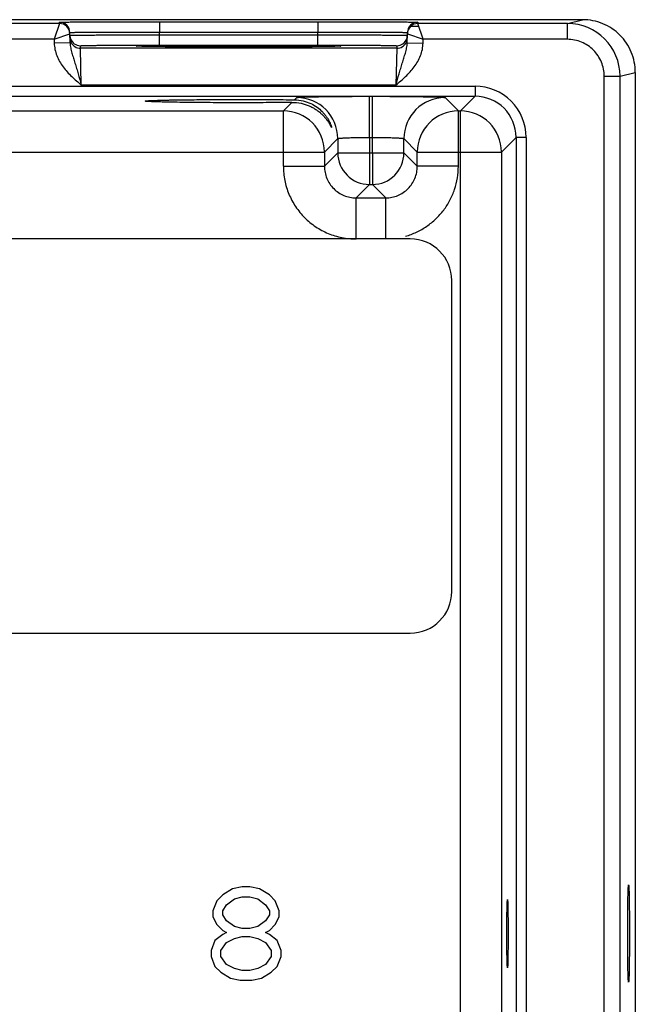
# Model space of a CAD drawing. Header units: inches. Extents: x 0 to 34, y 0 to 22.
# Tile 42 of 44: x 28.3 to 30.6, y 11.2 to 14.9. Entities that reach past the tile are written whole.
import ezdxf

# ---------------------------------------------------------------- set-up
doc = ezdxf.new("R2010")
doc.units = ezdxf.units.IN
doc.header["$LTSCALE"] = 1.87
doc.header["$MEASUREMENT"] = 0
doc.layers.get('0').update_dxf_attribs({"linetype": 'CONTINUOUS'})
doc.layers.add('02___PRT_ALL_AXES', color=7, linetype='CONTINUOUS')

msp = doc.modelspace()

# ---------------------------------------------------------------- linework, layer by layer
at = {"color": 7, "linetype": 'CONTINUOUS'}
for p, q in [((30.4335, 14.927), (12.7879, 14.927)), ((28.4468, 14.9125), (27.6982, 14.9125)), ((28.4468, 14.9125), (28.4271, 14.8525)), ((28.4468, 14.9125), (28.4467, 14.9175)), ((28.8266, 14.9192), (29.4284, 14.9192)), ((28.8266, 14.9192), (28.8266, 14.8799)), ((29.4284, 14.9192), (29.4284, 14.8799)), ((29.8083, 14.9175), (29.8082, 14.9125)), ((30.3756, 14.9125), (29.8082, 14.9125)), ((29.8279, 14.8525), (29.8082, 14.9125)), ((30.3756, 14.9125), (30.4335, 14.927)), ((30.3756, 14.8525), (30.3756, 14.9125)), ((28.4873, 14.8392), (28.4867, 14.8782)), ((28.8266, 14.8799), (29.4284, 14.8799)), ((28.8268, 14.8699), (28.8266, 14.8799)), ((29.4282, 14.8699), (29.4284, 14.8799)), ((29.7676, 14.8392), (29.7683, 14.8782)), ((29.7815, 14.9022), (29.8082, 14.9022)), ((28.4271, 14.8525), (27.7179, 14.8525)), ((28.4271, 14.8525), (28.4867, 14.8732)), ((28.4271, 14.8525), (28.4273, 14.8382)), ((28.4873, 14.8392), (28.4273, 14.8382)), ((28.8268, 14.8699), (29.4282, 14.8699)), ((28.8268, 14.8306), (28.8268, 14.8699)), ((29.4282, 14.8306), (29.4282, 14.8699)), ((29.7676, 14.8392), (29.8276, 14.8382)), ((29.7682, 14.8732), (29.8279, 14.8525)), ((29.8276, 14.8382), (29.8279, 14.8525)), ((30.3756, 14.8525), (29.8279, 14.8525)), ((28.527, 14.8186), (28.5268, 14.828)), ((29.728, 14.8186), (28.527, 14.8186)), ((28.5301, 14.6787), (28.527, 14.8186)), ((28.769, 14.8256), (28.7462, 14.8263)), ((28.7493, 14.8262), (28.7477, 14.8263)), ((28.7513, 14.8261), (28.7493, 14.8262)), ((28.7536, 14.8261), (28.7513, 14.8261)), ((28.7563, 14.826), (28.7536, 14.8261)), ((28.7644, 14.8258), (28.7609, 14.8258)), ((28.7683, 14.8257), (28.7644, 14.8258)), ((28.7726, 14.8256), (28.7683, 14.8257)), ((28.7772, 14.8255), (28.7726, 14.8256)), ((28.7823, 14.8254), (28.7772, 14.8255)), ((28.7878, 14.8253), (28.7823, 14.8254)), ((28.7938, 14.8252), (28.7878, 14.8253)), ((28.8003, 14.8251), (28.7938, 14.8252)), ((28.8073, 14.825), (28.8003, 14.8251)), ((28.8149, 14.8249), (28.8073, 14.825)), ((28.823, 14.8248), (28.8149, 14.8249)), ((28.8317, 14.8247), (28.823, 14.8248)), ((28.8268, 14.8306), (29.4282, 14.8306)), ((28.8409, 14.8247), (28.8317, 14.8247)), ((28.8508, 14.8246), (28.8409, 14.8247)), ((28.8613, 14.8245), (28.8508, 14.8246)), ((28.8725, 14.8244), (28.8613, 14.8245)), ((28.8843, 14.8243), (28.8725, 14.8244)), ((28.8968, 14.8242), (28.8843, 14.8243)), ((28.91, 14.8241), (28.8968, 14.8242)), ((28.924, 14.8241), (28.91, 14.8241)), ((28.9386, 14.824), (28.924, 14.8241)), ((28.954, 14.8239), (28.9386, 14.824)), ((28.9702, 14.8238), (28.954, 14.8239)), ((28.987, 14.8238), (28.9702, 14.8238)), ((29.0045, 14.8237), (28.987, 14.8238)), ((29.0226, 14.8237), (29.0045, 14.8237)), ((29.0413, 14.8236), (29.0226, 14.8237)), ((29.0608, 14.8236), (29.0413, 14.8236)), ((29.0812, 14.8236), (29.0608, 14.8236)), ((29.1025, 14.8236), (29.0812, 14.8236)), ((29.1251, 14.8235), (29.1025, 14.8236)), ((29.1488, 14.8236), (29.1251, 14.8235)), ((29.173, 14.8236), (29.1488, 14.8236)), ((29.1967, 14.8236), (29.173, 14.8236)), ((29.2191, 14.8236), (29.1967, 14.8236)), ((29.2403, 14.8237), (29.2191, 14.8236)), ((29.2604, 14.8238), (29.2403, 14.8237)), ((29.2795, 14.8238), (29.2604, 14.8238)), ((29.2976, 14.8239), (29.2795, 14.8238)), ((29.3147, 14.824), (29.2976, 14.8239)), ((29.3309, 14.8241), (29.3147, 14.824)), ((29.3462, 14.8241), (29.3309, 14.8241)), ((29.3606, 14.8242), (29.3462, 14.8241)), ((29.3741, 14.8243), (29.3606, 14.8242)), ((29.3866, 14.8244), (29.3741, 14.8243)), ((29.3981, 14.8245), (29.3866, 14.8244)), ((29.4086, 14.8246), (29.3981, 14.8245)), ((29.4183, 14.8247), (29.4086, 14.8246)), ((29.4272, 14.8248), (29.4183, 14.8247)), ((29.4355, 14.8249), (29.4272, 14.8248)), ((29.4432, 14.825), (29.4355, 14.8249)), ((29.4504, 14.8251), (29.4432, 14.825)), ((29.457, 14.8252), (29.4504, 14.8251)), ((29.4632, 14.8252), (29.457, 14.8252)), ((29.469, 14.8253), (29.4632, 14.8252)), ((29.4744, 14.8254), (29.469, 14.8253)), ((29.4793, 14.8255), (29.4744, 14.8254)), ((29.4839, 14.8256), (29.4793, 14.8255)), ((29.4881, 14.8257), (29.4839, 14.8256)), ((29.5088, 14.8263), (29.4861, 14.8256)), ((29.4919, 14.8258), (29.4881, 14.8257)), ((29.4954, 14.8259), (29.4919, 14.8258)), ((29.4985, 14.826), (29.4954, 14.8259)), ((29.5013, 14.8261), (29.4985, 14.826)), ((29.5037, 14.8261), (29.5013, 14.8261)), ((29.5058, 14.8262), (29.5037, 14.8261)), ((29.5075, 14.8263), (29.5058, 14.8262)), ((29.5089, 14.8264), (29.5075, 14.8263)), ((29.728, 14.8186), (29.7248, 14.6787)), ((29.7281, 14.828), (29.728, 14.8186)), ((30.5756, 14.7125), (30.6335, 14.727)), ((30.6335, 14.727), (30.6335, 8.1889)), ((30.5156, 14.7125), (30.5756, 14.7125)), ((30.5156, 8.2034), (30.5156, 14.7125)), ((30.5756, 8.2034), (30.5756, 14.7125)), ((13.3244, 14.6743), (30.0249, 14.6743)), ((29.7248, 14.6787), (28.5301, 14.6787)), ((30.0249, 14.6743), (30.0249, 14.6363)), ((13.3244, 14.6363), (30.0249, 14.6363)), ((29.3395, 14.6229), (29.348, 14.6314)), ((29.6239, 14.6361), (29.6351, 14.6361)), ((29.6239, 14.4802), (29.6239, 14.6361)), ((29.6351, 14.4802), (29.6351, 14.6361)), ((29.911, 14.6314), (29.9617, 14.5807)), ((30.0249, 14.6363), (29.9693, 14.5807)), ((27.8517, 14.5807), (29.2973, 14.5807)), ((29.2973, 14.5807), (29.3295, 14.6129)), ((29.2973, 14.3707), (29.2973, 14.5807)), ((29.9617, 14.5807), (29.9693, 14.5807)), ((29.9617, 14.3707), (29.9617, 14.5807)), ((29.9693, 8.3353), (29.9693, 14.5807)), ((29.5039, 14.4755), (29.4532, 14.4247)), ((29.5039, 14.4755), (29.5039, 14.4214)), ((29.6239, 14.4802), (29.6351, 14.4802)), ((29.6239, 14.4802), (29.6239, 14.4214)), ((29.6351, 14.4214), (29.6351, 14.4802)), ((29.755, 14.4755), (29.8058, 14.4247)), ((29.755, 14.4214), (29.755, 14.4755)), ((30.1809, 14.4803), (30.1252, 14.4247)), ((30.2189, 14.4804), (30.1809, 14.4804)), ((30.1809, 14.4803), (30.1809, 8.4356)), ((30.2189, 14.4804), (30.2189, 8.4356)), ((27.6958, 14.4247), (29.4532, 14.4247)), ((29.4532, 14.4247), (29.4532, 14.3707)), ((29.5039, 14.4214), (29.4532, 14.3707)), ((29.5039, 14.4214), (29.755, 14.4214)), ((29.6239, 14.4214), (29.6239, 14.3014)), ((29.6351, 14.4214), (29.6351, 14.3014)), ((29.755, 14.4214), (29.8058, 14.3707)), ((29.8058, 14.4247), (30.1252, 14.4247)), ((29.8058, 14.3707), (29.8058, 14.4247)), ((30.1252, 14.4247), (30.1252, 8.4912)), ((29.2973, 14.3707), (29.4532, 14.3707)), ((29.9617, 14.3707), (29.8058, 14.3707)), ((29.6239, 14.3014), (29.5732, 14.2507)), ((29.6239, 14.3014), (29.6351, 14.3014)), ((29.6351, 14.3014), (29.6858, 14.2507)), ((29.5732, 14.2507), (29.6858, 14.2507)), ((29.5732, 14.0947), (29.5732, 14.2507)), ((29.6858, 14.0947), (29.6858, 14.2507)), ((29.7792, 14.0947), (13.5587, 14.0947)), ((29.9367, 12.7561), (29.9367, 13.9372)), ((13.5587, 12.5987), (29.7792, 12.5987)), ((29.1038, 11.6276), (29.0669, 11.605)), ((29.1407, 11.6351), (29.1038, 11.6276)), ((29.1702, 11.6351), (29.1407, 11.6351)), ((29.2072, 11.6276), (29.1702, 11.6351)), ((29.2441, 11.605), (29.2072, 11.6276)), ((29.0669, 11.605), (29.0448, 11.5824)), ((29.0817, 11.5673), (29.1112, 11.5899)), ((29.1112, 11.5899), (29.1407, 11.5974)), ((29.1407, 11.5974), (29.1702, 11.5974)), ((29.1702, 11.5974), (29.1998, 11.5899)), ((29.1998, 11.5899), (29.2293, 11.5673)), ((29.2662, 11.5824), (29.2441, 11.605)), ((29.0448, 11.5824), (29.03, 11.5447)), ((29.0669, 11.5447), (29.0817, 11.5673)), ((29.2293, 11.5673), (29.2441, 11.5447)), ((29.281, 11.5447), (29.2662, 11.5824)), ((29.03, 11.5447), (29.03, 11.522)), ((29.03, 11.522), (29.0448, 11.4919)), ((29.0669, 11.5296), (29.0669, 11.5447)), ((29.0817, 11.507), (29.0669, 11.5296)), ((29.2441, 11.5296), (29.2293, 11.507)), ((29.2441, 11.5447), (29.2441, 11.5296)), ((29.2662, 11.4919), (29.281, 11.522)), ((29.281, 11.522), (29.281, 11.5447)), ((29.0448, 11.4919), (29.0669, 11.4693)), ((29.1112, 11.4844), (29.0817, 11.507)), ((29.1407, 11.4768), (29.1112, 11.4844)), ((29.1702, 11.4768), (29.1407, 11.4768)), ((29.1998, 11.4844), (29.1702, 11.4768)), ((29.2293, 11.507), (29.1998, 11.4844)), ((29.2441, 11.4693), (29.2662, 11.4919)), ((29.0669, 11.4542), (29.0374, 11.4316)), ((29.0669, 11.4693), (29.0817, 11.4617)), ((29.0817, 11.4617), (29.0669, 11.4542)), ((29.0817, 11.424), (29.1112, 11.4391)), ((29.1112, 11.4391), (29.1407, 11.4467)), ((29.1407, 11.4467), (29.1702, 11.4467)), ((29.1702, 11.4467), (29.1998, 11.4391)), ((29.1998, 11.4391), (29.2293, 11.424)), ((29.2293, 11.4617), (29.2441, 11.4693)), ((29.2441, 11.4542), (29.2293, 11.4617)), ((29.2736, 11.4316), (29.2441, 11.4542)), ((29.0374, 11.4316), (29.0226, 11.3939)), ((29.0595, 11.3939), (29.0817, 11.424)), ((29.2293, 11.424), (29.2514, 11.3939)), ((29.2884, 11.3939), (29.2736, 11.4316)), ((29.0226, 11.3939), (29.0226, 11.3713)), ((29.0226, 11.3713), (29.0374, 11.3336)), ((29.0595, 11.3713), (29.0595, 11.3939)), ((29.0817, 11.3411), (29.0595, 11.3713)), ((29.2514, 11.3713), (29.2293, 11.3411)), ((29.2514, 11.3939), (29.2514, 11.3713)), ((29.2736, 11.3336), (29.2884, 11.3713)), ((29.2884, 11.3713), (29.2884, 11.3939)), ((29.0374, 11.3336), (29.0595, 11.311)), ((29.1112, 11.326), (29.0817, 11.3411)), ((29.1407, 11.3185), (29.1112, 11.326)), ((29.1998, 11.326), (29.1702, 11.3185)), ((29.2293, 11.3411), (29.1998, 11.326)), ((29.2514, 11.311), (29.2736, 11.3336)), ((29.0595, 11.311), (29.0964, 11.2883)), ((29.0964, 11.2883), (29.1333, 11.2808)), ((29.1702, 11.3185), (29.1407, 11.3185)), ((29.1776, 11.2808), (29.2145, 11.2883)), ((29.2145, 11.2883), (29.2514, 11.311)), ((29.1333, 11.2808), (29.1776, 11.2808))]:
    msp.add_line(p, q, dxfattribs=at)
for points in [[(28.7477, 14.8263), (28.7463, 14.8264), (28.7458, 14.8264), (28.7453, 14.8264), (28.745, 14.8264), (28.7447, 14.8265), (28.7445, 14.8265)], [(28.7609, 14.8258), (28.7577, 14.8259), (28.7563, 14.826)], [(29.5105, 14.8265), (29.5104, 14.8265), (29.5102, 14.8265), (29.5099, 14.8264), (29.5094, 14.8264), (29.5089, 14.8264)]]:
    msp.add_lwpolyline(points, dxfattribs=at)
for centre, radius, start, end in [((28.4467, 14.8775), 0.04, 1.0003, 90.0003), ((28.4468, 14.8725), 0.04, 1.0003, 90.0003), ((29.8082, 14.8725), 0.04, 89.9997, 178.9997), ((29.8083, 14.8775), 0.04, 89.9997, 178.9997), ((30.3756, 14.7125), 0.2, 0.0028, 90.0014), ((28.4468, 14.8725), 0.04, 8.1808, 9.8983), ((28.4467, 14.8725), 0.0401, 1.0074, 8.1804), ((29.8083, 14.8725), 0.0401, 171.8201, 178.9927), ((29.8082, 14.8725), 0.04, 170.102, 171.8197), ((28.5271, 14.868), 0.0402, 181.0528, 198.7479), ((28.527, 14.8586), 0.04, 180.9999, 206.4226), ((28.5268, 14.868), 0.04, 198.8014, 270.0007), ((28.527, 14.8586), 0.04, 206.4231, 270.0003), ((29.728, 14.8586), 0.04, 269.9997, 333.5767), ((29.7281, 14.868), 0.04, 269.9993, 341.1986), ((29.728, 14.8586), 0.04, 333.5772, 359.0001), ((29.7279, 14.868), 0.0402, 341.2521, 358.9472), ((30.0249, 14.4804), 0.194, 359.9966, 90.0034), ((29.3479, 14.4754), 0.156, 0.0209, 89.9791), ((29.9111, 14.4754), 0.156, 90.0209, 179.9791), ((30.0249, 14.4804), 0.1559, 359.9901, 90.01), ((29.2972, 14.4247), 0.156, 0.0209, 89.9791), ((29.9618, 14.4247), 0.156, 90.0209, 179.9791), ((29.9692, 14.4247), 0.156, 0.0209, 89.9791), ((29.624, 14.4214), 0.12, 180.021, 269.979), ((29.635, 14.4214), 0.12, 270.021, 359.979), ((29.7792, 13.9372), 0.1575, 0, 90), ((29.7792, 12.7561), 0.1575, 270, 360)]:
    msp.add_arc(centre, radius, start, end, dxfattribs=at)
for points, knots in [([(28.4467, 14.9175), (28.4467, 14.9175), (28.4467, 14.9175), (28.4468, 14.9176), (28.4469, 14.9176), (28.4472, 14.9176), (28.4478, 14.9176), (28.4486, 14.9177), (28.4496, 14.9177), (28.4508, 14.9178), (28.4523, 14.9178), (28.4547, 14.9178), (28.4583, 14.9179), (28.4633, 14.918), (28.4691, 14.9181), (28.4758, 14.9181), (28.4834, 14.9182), (28.4951, 14.9183), (28.5117, 14.9184), (28.5338, 14.9186), (28.5588, 14.9187), (28.5863, 14.9188), (28.6162, 14.9189), (28.648, 14.919), (28.6816, 14.919), (28.7166, 14.9191), (28.7651, 14.9191), (28.8019, 14.9192), (28.8266, 14.9192)], [0, 0, 0, 0, 0.000092, 0.000323, 0.000702, 0.001231, 0.002737, 0.004843, 0.007547, 0.010849, 0.014746, 0.019237, 0.029987, 0.043073, 0.058463, 0.076123, 0.096008, 0.118071, 0.168514, 0.226966, 0.292866, 0.365578, 0.444402, 0.528578, 0.617296, 0.7097, 0.8049, 1, 1, 1, 1]), ([(29.4284, 14.9192), (29.4531, 14.9192), (29.4899, 14.9191), (29.5383, 14.9191), (29.5733, 14.919), (29.6069, 14.919), (29.6388, 14.9189), (29.6687, 14.9188), (29.6962, 14.9187), (29.7211, 14.9186), (29.7433, 14.9184), (29.7599, 14.9183), (29.7716, 14.9182), (29.7791, 14.9181), (29.7858, 14.9181), (29.7917, 14.918), (29.7966, 14.9179), (29.8002, 14.9178), (29.8026, 14.9178), (29.8041, 14.9178), (29.8054, 14.9177), (29.8064, 14.9177), (29.8072, 14.9176), (29.8077, 14.9176), (29.808, 14.9176), (29.8082, 14.9176), (29.8082, 14.9175), (29.8083, 14.9175), (29.8083, 14.9175)], [0, 0, 0, 0, 0.1951, 0.2903, 0.382704, 0.471422, 0.555598, 0.634422, 0.707134, 0.773034, 0.831486, 0.881929, 0.903992, 0.923877, 0.941537, 0.956927, 0.970014, 0.980763, 0.985254, 0.989151, 0.992453, 0.995157, 0.997263, 0.998769, 0.999298, 0.999677, 0.999908, 1, 1, 1, 1]), ([(30.6335, 14.727), (30.6335, 14.74), (30.6309, 14.7663), (30.6195, 14.804), (30.6009, 14.8388), (30.5758, 14.8693), (30.5453, 14.8943), (30.5105, 14.9129), (30.4728, 14.9244), (30.4466, 14.927), (30.4335, 14.927)], [0, 0, 0, 0, 0.125, 0.25, 0.375001, 0.500001, 0.625002, 0.750003, 0.875003, 1, 1, 1, 1]), ([(28.4867, 14.8782), (28.4867, 14.8782), (28.4869, 14.8783), (28.4871, 14.8783), (28.4877, 14.8784), (28.4884, 14.8784), (28.4893, 14.8785), (28.4904, 14.8785), (28.4917, 14.8786), (28.4939, 14.8787), (28.4971, 14.8788), (28.5015, 14.8789), (28.5068, 14.879), (28.5128, 14.8791), (28.5195, 14.8792), (28.53, 14.8793), (28.5448, 14.8794), (28.5646, 14.8796), (28.587, 14.8797), (28.6116, 14.8798), (28.6383, 14.8799), (28.6668, 14.8799), (28.7077, 14.88), (28.7611, 14.88), (28.8045, 14.8799), (28.8266, 14.8799)], [0, 0, 0, 0, 0.000343, 0.001258, 0.002769, 0.004877, 0.007583, 0.010885, 0.014783, 0.019274, 0.030023, 0.043108, 0.058497, 0.076155, 0.096038, 0.118099, 0.168538, 0.226986, 0.292883, 0.365592, 0.444414, 0.528588, 0.617304, 0.804905, 1, 1, 1, 1]), ([(29.4284, 14.8799), (29.4505, 14.8799), (29.4939, 14.88), (29.5473, 14.88), (29.5881, 14.8799), (29.6167, 14.8799), (29.6434, 14.8798), (29.668, 14.8797), (29.6903, 14.8796), (29.7101, 14.8794), (29.725, 14.8793), (29.7354, 14.8792), (29.7422, 14.8791), (29.7482, 14.879), (29.7534, 14.8789), (29.7579, 14.8788), (29.7611, 14.8787), (29.7632, 14.8786), (29.7646, 14.8785), (29.7657, 14.8785), (29.7666, 14.8784), (29.7673, 14.8784), (29.7679, 14.8783), (29.7681, 14.8783), (29.7683, 14.8782), (29.7683, 14.8782)], [0, 0, 0, 0, 0.195095, 0.382696, 0.471411, 0.555586, 0.634408, 0.707117, 0.773013, 0.831462, 0.881901, 0.903962, 0.923845, 0.941503, 0.956892, 0.969977, 0.980726, 0.985217, 0.989114, 0.992417, 0.995123, 0.997231, 0.998742, 0.999657, 1, 1, 1, 1]), ([(28.4273, 14.8382), (28.4275, 14.83), (28.4294, 14.8137), (28.4365, 14.7902), (28.4472, 14.768), (28.4652, 14.7407), (28.4931, 14.7107), (28.5178, 14.6893), (28.5301, 14.6787)], [0, 0, 0, 0, 0.124949, 0.24993, 0.374943, 0.499986, 0.749894, 1, 1, 1, 1]), ([(28.4868, 14.8673), (28.4868, 14.8673), (28.4871, 14.8674), (28.4873, 14.8674), (28.4878, 14.8675), (28.4885, 14.8675), (28.4895, 14.8676), (28.4906, 14.8676), (28.4919, 14.8676), (28.4941, 14.8677), (28.4973, 14.8678), (28.5017, 14.8679), (28.507, 14.868), (28.513, 14.8681), (28.5197, 14.8682), (28.5302, 14.8683), (28.545, 14.8685), (28.5648, 14.8687), (28.5871, 14.8689), (28.6118, 14.8691), (28.6385, 14.8692), (28.667, 14.8694), (28.7079, 14.8696), (28.7613, 14.8698), (28.8046, 14.8699), (28.8268, 14.8699)], [0, 0, 0, 0, 0.00033, 0.001241, 0.002749, 0.004856, 0.007562, 0.010864, 0.014762, 0.019252, 0.030002, 0.043087, 0.058478, 0.076136, 0.09602, 0.118081, 0.168521, 0.226971, 0.292867, 0.365577, 0.444399, 0.528574, 0.617291, 0.804896, 1, 1, 1, 1]), ([(28.4873, 14.8392), (28.4875, 14.8325), (28.4893, 14.8194), (28.4943, 14.8002), (28.5001, 14.7812), (28.5062, 14.7618), (28.5123, 14.7419), (28.5204, 14.7141), (28.5262, 14.6929), (28.5301, 14.6787)], [0, 0, 0, 0, 0.120104, 0.238267, 0.357051, 0.478567, 0.603962, 0.733306, 1, 1, 1, 1]), ([(29.4282, 14.8699), (29.4503, 14.8699), (29.4937, 14.8698), (29.5471, 14.8696), (29.588, 14.8694), (29.6165, 14.8692), (29.6432, 14.8691), (29.6678, 14.8689), (29.6901, 14.8687), (29.71, 14.8685), (29.7248, 14.8683), (29.7353, 14.8682), (29.742, 14.8681), (29.748, 14.868), (29.7532, 14.8679), (29.7577, 14.8678), (29.7609, 14.8677), (29.7631, 14.8676), (29.7644, 14.8676), (29.7655, 14.8676), (29.7664, 14.8675), (29.7671, 14.8675), (29.7677, 14.8674), (29.7679, 14.8674), (29.7681, 14.8673), (29.7681, 14.8673)], [0, 0, 0, 0, 0.195104, 0.382709, 0.471426, 0.555601, 0.634423, 0.707132, 0.773029, 0.831478, 0.881918, 0.90398, 0.923864, 0.941522, 0.956912, 0.969998, 0.980748, 0.985238, 0.989136, 0.992438, 0.995144, 0.997251, 0.998759, 0.99967, 1, 1, 1, 1]), ([(29.7248, 14.6787), (29.7287, 14.6929), (29.7345, 14.7141), (29.7426, 14.7419), (29.7487, 14.7618), (29.7548, 14.7812), (29.7607, 14.8002), (29.7657, 14.8194), (29.7675, 14.8325), (29.7676, 14.8392)], [0, 0, 0, 0, 0.266694, 0.396038, 0.521433, 0.642949, 0.761733, 0.879896, 1, 1, 1, 1]), ([(29.7248, 14.6787), (29.7372, 14.6893), (29.7619, 14.7107), (29.7897, 14.7408), (29.8078, 14.768), (29.8185, 14.7902), (29.8256, 14.8137), (29.8275, 14.83), (29.8276, 14.8382)], [0, 0, 0, 0, 0.250117, 0.500028, 0.625067, 0.750078, 0.875056, 1, 1, 1, 1]), ([(30.5156, 14.7125), (30.5156, 14.7216), (30.5138, 14.74), (30.5057, 14.7664), (30.4927, 14.7908), (30.4752, 14.8121), (30.4538, 14.8296), (30.4295, 14.8427), (30.4031, 14.8507), (30.3847, 14.8525), (30.3756, 14.8525)], [0, 0, 0, 0, 0.125, 0.25, 0.375, 0.5, 0.625, 0.75, 0.875, 1, 1, 1, 1]), ([(28.5268, 14.828), (28.5268, 14.828), (28.527, 14.8281), (28.5272, 14.8281), (28.5277, 14.8282), (28.5283, 14.8283), (28.5292, 14.8283), (28.5306, 14.8284), (28.5328, 14.8285), (28.536, 14.8287), (28.54, 14.8288), (28.5446, 14.8289), (28.5499, 14.829), (28.5558, 14.8291), (28.5651, 14.8293), (28.5782, 14.8295), (28.5956, 14.8297), (28.6153, 14.8299), (28.6371, 14.83), (28.6606, 14.8302), (28.6858, 14.8303), (28.7218, 14.8305), (28.769, 14.8306), (28.8072, 14.8306), (28.8268, 14.8306)], [0, 0, 0, 0, 0.000367, 0.001291, 0.002806, 0.004918, 0.007626, 0.010931, 0.019321, 0.030071, 0.043156, 0.058545, 0.076201, 0.096083, 0.118142, 0.168576, 0.22702, 0.292911, 0.365614, 0.444431, 0.5286, 0.617312, 0.804907, 1, 1, 1, 1]), ([(28.74, 14.8269), (28.74, 14.827), (28.7402, 14.827), (28.7404, 14.8271), (28.7409, 14.8272), (28.7416, 14.8272), (28.7425, 14.8273), (28.744, 14.8274), (28.7453, 14.8275), (28.7462, 14.8275)], [0, 0, 0, 0, 0.019717, 0.067873, 0.146432, 0.255698, 0.395739, 0.56652, 1, 1, 1, 1]), ([(28.7462, 14.8263), (28.7453, 14.8264), (28.744, 14.8264), (28.7425, 14.8265), (28.7416, 14.8266), (28.7409, 14.8267), (28.7404, 14.8268), (28.7402, 14.8268), (28.74, 14.8269), (28.74, 14.8269)], [0, 0, 0, 0, 0.433476, 0.604256, 0.744298, 0.853565, 0.932125, 0.980282, 1, 1, 1, 1]), ([(28.7462, 14.8275), (28.7521, 14.8278), (28.7675, 14.8282), (28.7959, 14.8287), (28.8343, 14.8292), (28.8815, 14.8296), (28.9362, 14.8299), (29.019, 14.8302), (29.1275, 14.8304), (29.2359, 14.8302), (29.3188, 14.8299), (29.3734, 14.8296), (29.4207, 14.8292), (29.4591, 14.8287), (29.4874, 14.8282), (29.5029, 14.8278), (29.5088, 14.8275)], [0, 0, 0, 0, 0.0232, 0.0608, 0.111657, 0.174242, 0.246665, 0.326737, 0.500006, 0.673274, 0.753345, 0.825766, 0.88835, 0.939205, 0.976802, 1, 1, 1, 1]), ([(29.4861, 14.8256), (29.4666, 14.8252), (29.4191, 14.8246), (29.3372, 14.824), (29.2372, 14.8236), (29.1276, 14.8235), (29.0181, 14.8236), (28.918, 14.824), (28.836, 14.8246), (28.7885, 14.8252), (28.769, 14.8256)], [0, 0, 0, 0, 0.081295, 0.198871, 0.342544, 0.499869, 0.657212, 0.800938, 0.918598, 1, 1, 1, 1]), ([(29.4282, 14.8306), (29.4477, 14.8306), (29.486, 14.8306), (29.5331, 14.8305), (29.5692, 14.8303), (29.5943, 14.8302), (29.6179, 14.83), (29.6396, 14.8299), (29.6593, 14.8297), (29.6768, 14.8295), (29.6899, 14.8293), (29.6991, 14.8291), (29.7051, 14.829), (29.7104, 14.8289), (29.715, 14.8288), (29.7189, 14.8287), (29.7221, 14.8285), (29.7244, 14.8284), (29.7258, 14.8283), (29.7266, 14.8283), (29.7272, 14.8282), (29.7277, 14.8281), (29.728, 14.8281), (29.7281, 14.828), (29.7281, 14.828)], [0, 0, 0, 0, 0.195093, 0.382688, 0.4714, 0.555569, 0.634386, 0.707089, 0.77298, 0.831424, 0.881858, 0.903917, 0.923799, 0.941455, 0.956844, 0.969929, 0.980679, 0.989069, 0.992374, 0.995082, 0.997194, 0.998709, 0.999633, 1, 1, 1, 1]), ([(29.5088, 14.8275), (29.5097, 14.8275), (29.5109, 14.8274), (29.5125, 14.8273), (29.5134, 14.8272), (29.514, 14.8272), (29.5145, 14.8271), (29.5148, 14.827), (29.515, 14.827), (29.515, 14.8269)], [0, 0, 0, 0, 0.433479, 0.604259, 0.7443, 0.853566, 0.932126, 0.980282, 1, 1, 1, 1]), ([(29.515, 14.8269), (29.515, 14.8269), (29.5148, 14.8268), (29.5145, 14.8268), (29.514, 14.8267), (29.5134, 14.8266), (29.5125, 14.8265), (29.5109, 14.8264), (29.5097, 14.8264), (29.5088, 14.8263)], [0, 0, 0, 0, 0.019718, 0.067874, 0.146433, 0.2557, 0.395742, 0.566522, 1, 1, 1, 1]), ([(28.7731, 14.618), (28.7731, 14.6181), (28.7735, 14.6183), (28.7741, 14.6184), (28.7752, 14.6187), (28.7766, 14.6188), (28.7785, 14.6191), (28.7819, 14.6194), (28.7871, 14.6197), (28.7946, 14.6201), (28.8036, 14.6205), (28.8143, 14.6209), (28.8264, 14.6212), (28.8399, 14.6216), (28.8549, 14.6219), (28.8711, 14.6223), (28.8951, 14.6227), (28.9277, 14.6231), (28.9696, 14.6235), (29.0145, 14.6239), (29.0616, 14.6241), (29.1099, 14.6242), (29.1741, 14.6242), (29.2507, 14.6239), (29.311, 14.6233), (29.3395, 14.6229)], [0, 0, 0, 0, 0.000527, 0.001708, 0.003612, 0.006247, 0.009612, 0.013706, 0.02406, 0.037276, 0.053316, 0.072106, 0.09354, 0.117502, 0.143877, 0.172556, 0.203414, 0.271045, 0.345417, 0.425153, 0.50873, 0.594532, 0.680934, 0.848958, 1, 1, 1, 1]), ([(29.3295, 14.6129), (29.3009, 14.6125), (29.2409, 14.612), (29.1649, 14.6118), (29.1015, 14.6118), (29.0541, 14.6119), (29.0081, 14.6121), (28.9643, 14.6125), (28.9234, 14.6129), (28.8917, 14.6133), (28.8683, 14.6138), (28.8525, 14.6141), (28.838, 14.6144), (28.8249, 14.6147), (28.8131, 14.6151), (28.8028, 14.6155), (28.794, 14.6159), (28.7867, 14.6163), (28.7817, 14.6166), (28.7784, 14.6169), (28.7766, 14.6171), (28.7751, 14.6173), (28.7741, 14.6175), (28.7735, 14.6177), (28.7731, 14.6179), (28.7731, 14.618)], [0, 0, 0, 0, 0.153931, 0.323259, 0.409812, 0.495497, 0.578742, 0.657983, 0.731767, 0.798767, 0.829306, 0.857675, 0.883759, 0.90745, 0.928637, 0.947208, 0.963061, 0.976127, 0.986373, 0.990428, 0.993765, 0.996382, 0.998278, 0.999463, 1, 1, 1, 1]), ([(29.3395, 14.6229), (29.3506, 14.6228), (29.3718, 14.6201), (29.4007, 14.61), (29.4249, 14.5958), (29.4416, 14.5815), (29.4527, 14.5693), (29.4597, 14.5602), (29.4657, 14.5511), (29.4707, 14.5423), (29.4741, 14.5352), (29.4763, 14.53), (29.4776, 14.5266), (29.4787, 14.5236), (29.4794, 14.5212), (29.4799, 14.5194), (29.4801, 14.5184), (29.4801, 14.5181)], [0, 0, 0, 0, 0.177003, 0.33855, 0.486971, 0.624108, 0.688638, 0.750217, 0.808471, 0.862726, 0.911754, 0.933686, 0.953421, 0.970475, 0.984302, 0.99431, 1, 1, 1, 1]), ([(29.348, 14.6314), (29.348, 14.6315), (29.3482, 14.6316), (29.3488, 14.6317), (29.35, 14.6319), (29.3518, 14.6321), (29.3543, 14.6324), (29.3574, 14.6326), (29.3612, 14.6328), (29.3656, 14.633), (29.3726, 14.6333), (29.3829, 14.6337), (29.3969, 14.6341), (29.413, 14.6344), (29.4311, 14.6348), (29.451, 14.6351), (29.4726, 14.6354), (29.4956, 14.6356), (29.5284, 14.6359), (29.5713, 14.6361), (29.6062, 14.6361), (29.6239, 14.6361)], [0, 0, 0, 0, 0.000833, 0.002206, 0.006659, 0.013424, 0.022497, 0.033865, 0.047502, 0.063379, 0.081459, 0.124054, 0.174892, 0.233495, 0.299314, 0.37173, 0.450061, 0.533571, 0.621473, 0.807112, 1, 1, 1, 1]), ([(29.6351, 14.6361), (29.6528, 14.6361), (29.6877, 14.6361), (29.7306, 14.6359), (29.7634, 14.6356), (29.7864, 14.6354), (29.808, 14.6351), (29.8279, 14.6348), (29.846, 14.6344), (29.8621, 14.6341), (29.8761, 14.6337), (29.8864, 14.6333), (29.8934, 14.633), (29.8978, 14.6328), (29.9016, 14.6326), (29.9047, 14.6324), (29.9072, 14.6321), (29.909, 14.6319), (29.9102, 14.6317), (29.9108, 14.6316), (29.911, 14.6315), (29.911, 14.6314)], [0, 0, 0, 0, 0.192888, 0.378527, 0.466429, 0.549939, 0.62827, 0.700686, 0.766505, 0.825108, 0.875946, 0.918541, 0.936621, 0.952498, 0.966135, 0.977503, 0.986576, 0.993341, 0.997794, 0.999167, 1, 1, 1, 1]), ([(29.3295, 14.6129), (29.3411, 14.613), (29.3635, 14.6109), (29.3896, 14.6028), (29.408, 14.594), (29.4202, 14.5868), (29.4313, 14.5788), (29.4412, 14.5704), (29.45, 14.5617), (29.4577, 14.5529), (29.4632, 14.5455), (29.4671, 14.5398), (29.4697, 14.5357), (29.472, 14.5318), (29.4741, 14.5283), (29.4756, 14.5255), (29.4766, 14.5235), (29.4773, 14.5222), (29.478, 14.521), (29.4785, 14.52), (29.479, 14.5192), (29.4793, 14.5186), (29.4796, 14.5181), (29.4798, 14.5179), (29.4799, 14.5178), (29.48, 14.5178), (29.4801, 14.5179), (29.4801, 14.518), (29.4801, 14.5181)], [0, 0, 0, 0, 0.185602, 0.354705, 0.433688, 0.509226, 0.581487, 0.650549, 0.716303, 0.778445, 0.836412, 0.863549, 0.88924, 0.913229, 0.935208, 0.954765, 0.96348, 0.971398, 0.978439, 0.984527, 0.989584, 0.993548, 0.996366, 0.997337, 0.998023, 0.998464, 0.998798, 1, 1, 1, 1]), ([(29.5039, 14.4755), (29.504, 14.4756), (29.5043, 14.4757), (29.5048, 14.476), (29.5056, 14.4762), (29.5072, 14.4765), (29.51, 14.4769), (29.514, 14.4773), (29.5191, 14.4777), (29.5252, 14.4781), (29.5322, 14.4785), (29.5401, 14.4788), (29.5487, 14.4791), (29.5616, 14.4795), (29.579, 14.4799), (29.6011, 14.4801), (29.6162, 14.4802), (29.6239, 14.4802)], [0, 0, 0, 0, 0.0028, 0.007571, 0.014535, 0.023746, 0.048911, 0.082935, 0.125537, 0.176335, 0.234863, 0.300579, 0.37287, 0.451061, 0.62216, 0.807461, 1, 1, 1, 1]), ([(29.6351, 14.4802), (29.6428, 14.4802), (29.6579, 14.4801), (29.68, 14.4799), (29.6974, 14.4795), (29.7103, 14.4791), (29.7189, 14.4788), (29.7268, 14.4785), (29.7338, 14.4781), (29.7399, 14.4777), (29.745, 14.4773), (29.749, 14.4769), (29.7518, 14.4765), (29.7534, 14.4762), (29.7542, 14.476), (29.7547, 14.4757), (29.755, 14.4756), (29.755, 14.4755)], [0, 0, 0, 0, 0.192539, 0.37784, 0.548939, 0.62713, 0.699421, 0.765137, 0.823665, 0.874463, 0.917065, 0.951089, 0.976254, 0.985465, 0.992429, 0.9972, 1, 1, 1, 1]), ([(29.2973, 14.3707), (29.2973, 14.3526), (29.3008, 14.3165), (29.3166, 14.2644), (29.3423, 14.2164), (29.3768, 14.1743), (29.4189, 14.1397), (29.4669, 14.1141), (29.519, 14.0983), (29.5552, 14.0947), (29.5732, 14.0947)], [0, 0, 0, 0, 0.124999, 0.25, 0.375, 0.5, 0.625, 0.75, 0.875001, 1, 1, 1, 1]), ([(29.4532, 14.3707), (29.4532, 14.3628), (29.4547, 14.3471), (29.4616, 14.3244), (29.4728, 14.3036), (29.4878, 14.2852), (29.5061, 14.2702), (29.527, 14.2591), (29.5496, 14.2522), (29.5654, 14.2507), (29.5732, 14.2507)], [0, 0, 0, 0, 0.124985, 0.249983, 0.374989, 0.5, 0.625011, 0.750017, 0.875015, 1, 1, 1, 1]), ([(29.6858, 14.2507), (29.6936, 14.2507), (29.7094, 14.2522), (29.732, 14.2591), (29.7529, 14.2702), (29.7712, 14.2852), (29.7862, 14.3036), (29.7974, 14.3244), (29.8043, 14.3471), (29.8058, 14.3628), (29.8058, 14.3707)], [0, 0, 0, 0, 0.124985, 0.249983, 0.374989, 0.5, 0.625011, 0.750017, 0.875015, 1, 1, 1, 1]), ([(29.7611, 14.1052), (29.7754, 14.1092), (29.8034, 14.1197), (29.8423, 14.1419), (29.8771, 14.1701), (29.9069, 14.2035), (29.9309, 14.2413), (29.9486, 14.2825), (29.9593, 14.326), (29.9617, 14.3558), (29.9617, 14.3707)], [0, 0, 0, 0, 0.125, 0.25, 0.375, 0.5, 0.625, 0.75, 0.875, 1, 1, 1, 1])]:
    msp.add_open_spline(points, degree=3, knots=knots, dxfattribs=at)
at = {"layer": '02___PRT_ALL_AXES', "color": 7, "linetype": 'CONTINUOUS'}
for centre, major_axis in [((30.608, 11.458), (0, 0.185)), ((30.1481, 11.458), (0, 0.1299))]:
    msp.add_ellipse(centre, major_axis=major_axis, ratio=0.017455, dxfattribs=at)

doc.saveas('drawing.dxf')
